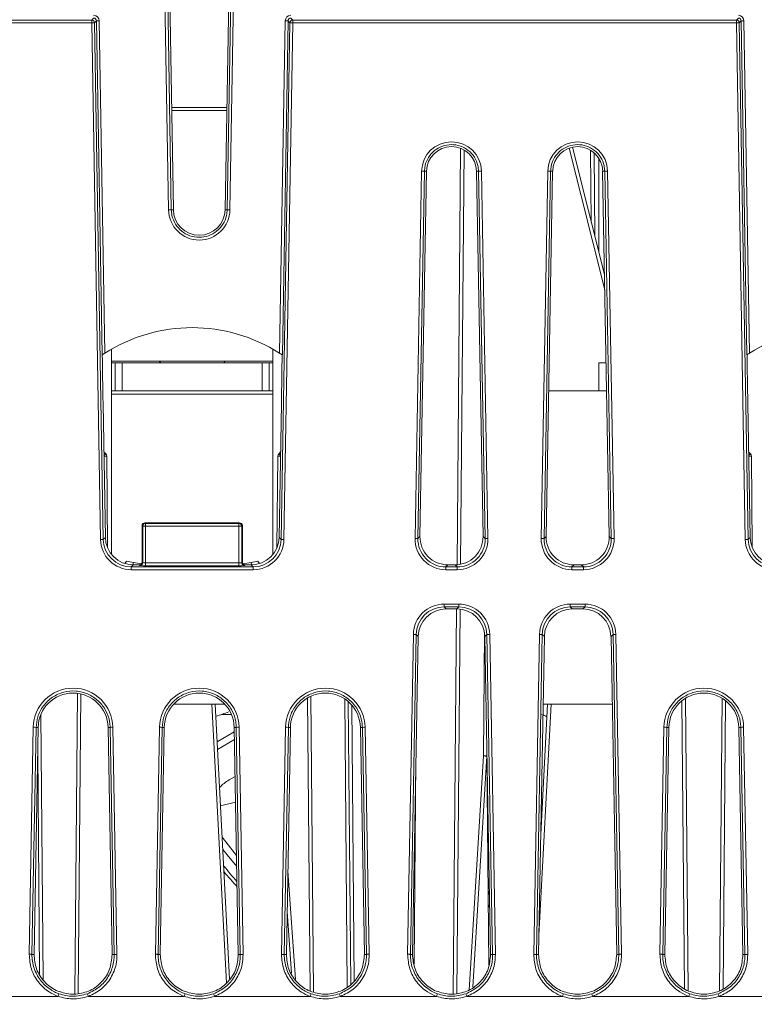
# Model space of a CAD drawing. Header units: millimetres. Extents: x 0 to 1260, y 0 to 891.
# Tile 3 of 89: x 187 to 240, y 139 to 209. Entities that reach past the tile are written whole.
import ezdxf

# ---------------------------------------------------------------- set-up
doc = ezdxf.new("R2010")
doc.units = ezdxf.units.MM
doc.header["$LTSCALE"] = 3
doc.styles.add('SLDTEXTSTYLE1', font='TXT', dxfattribs={"width": 0.75})
doc.dimstyles.new('SLDDIMSTYLE0', dxfattribs={"dimtxt": 7.5, "dimasz": 9, "dimexe": 0, "dimexo": 0.0625, "dimgap": 1.875, "dimtad": 1, "dimdec": 0, "dimrnd": 1e-09, "dimzin": 12, "dimdsep": 46, "dimtxsty": 'SLDTEXTSTYLE1', "dimblk1": 'CLOSED', "dimblk2": 'CLOSED', "dimsah": 1, "dimcen": 0.09, "dimadec": 0, "dimazin": 3, "dimtfac": 1, "dimtofl": 0, "dimtmove": 0, "dimatfit": 3, "dimldrblk": 'CLOSED', "dimfxl": 0, "dimfrac": 2, "dimtolj": 1, "dimtzin": 12, "dimarcsym": 0})

# ---------------------------------------------------------------- blocks, each defined once
blk = doc.blocks.new('_CLOSED')
at = {"color": 0, "linetype": 'ByBlock', "lineweight": -2}
for p, q in [((-1, 0.166667), (0, 0)), ((-1, 0.166667), (-1, -0.166667)), ((0, 0), (-1, -0.166667)), ((0, 0), (-1, 0))]:
    blk.add_line(p, q, dxfattribs=at)
blk = doc.blocks.new('_D_6')
at = {"color": 7, "linetype": 'Continuous', "lineweight": 0}
for p, q in [((222.87, 354.731), (345.456, 354.731)), ((342.456, 354.731), (342.456, 123.288)), ((310.372, 123.288), (345.456, 123.288))]:
    blk.add_line(p, q, dxfattribs=at)
at = {"color": 7, "linetype": 'Continuous', "lineweight": 0, "xscale": 9, "yscale": 9}
for p, rotation in [((342.456, 354.731, 116.272), 89.99999999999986), ((342.456, 123.288, 116.272), 269.9999999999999)]:
    blk.add_blockref('_CLOSED', p, dxfattribs=dict(at, rotation=rotation))
at = {"color": 7, "linetype": 'Continuous', "lineweight": 0, "insert": (332.788, 230.697), "char_height": 7.5, "attachment_point": 1, "rotation": 90, "style": 'SLDTEXTSTYLE1'}
blk.add_mtext('231', dxfattribs=at)

msp = doc.modelspace()

# ---------------------------------------------------------------- linework, layer by layer
at = {"color": 7, "linetype": 'Continuous', "lineweight": 15}
for p, q in [((198.107, 195.191), (197.074, 255.988)), ((197.274, 255.988), (198.307, 195.193)), ((202.292, 195.193), (203.326, 255.988)), ((203.526, 255.988), (202.492, 195.191)), ((198.454, 195.195), (197.472, 252.988)), ((202.145, 195.195), (203.127, 252.988)), ((161.083, 208.734), (192.631, 208.734)), ((192.631, 208.734), (192.766, 208.871)), ((192.631, 208.536), (192.631, 208.734)), ((192.966, 208.675), (192.831, 208.538)), ((193.371, 184.836), (192.966, 208.675)), ((193.165, 208.677), (193.568, 184.966)), ((206.031, 184.966), (206.434, 208.677)), ((206.634, 208.675), (206.229, 184.836)), ((206.769, 208.538), (206.634, 208.675)), ((206.833, 208.871), (206.968, 208.734)), ((206.968, 208.536), (206.968, 208.734)), ((206.968, 208.734), (238.631, 208.734)), ((238.631, 208.734), (238.766, 208.871)), ((238.631, 208.536), (238.631, 208.734)), ((238.966, 208.675), (238.831, 208.538)), ((239.371, 184.836), (238.966, 208.675)), ((239.165, 208.677), (239.568, 184.966)), ((192.631, 208.536), (161.083, 208.536)), ((193.257, 171.678), (192.631, 208.536)), ((192.831, 208.538), (193.457, 171.679)), ((206.142, 171.679), (206.769, 208.538)), ((206.968, 208.536), (206.342, 171.678)), ((238.631, 208.536), (206.968, 208.536)), ((239.257, 171.678), (238.631, 208.536)), ((238.831, 208.538), (239.457, 171.679)), ((202.266, 202.288), (198.334, 202.288)), ((218.691, 169.868), (218.951, 199.577)), ((226.921, 199.659), (229.215, 190.574)), ((228.479, 199.255), (228.531, 193.285)), ((228.8, 198.881), (228.8, 192.22)), ((215.7, 171.754), (216.169, 197.956)), ((216.369, 197.951), (215.9, 171.749)), ((216.516, 197.948), (216.05, 171.897)), ((216.516, 197.948), (216.369, 197.951)), ((220.23, 197.951), (220.083, 197.948)), ((220.083, 197.948), (220.55, 171.897)), ((220.7, 171.749), (220.23, 197.951)), ((220.43, 197.956), (220.899, 171.754)), ((224.7, 171.754), (225.169, 197.956)), ((225.369, 197.951), (224.9, 171.749)), ((225.516, 197.948), (225.05, 171.897)), ((225.516, 197.948), (225.369, 197.951)), ((229.23, 197.951), (229.083, 197.948)), ((229.083, 197.948), (229.55, 171.897)), ((229.7, 171.749), (229.23, 197.951)), ((229.43, 197.956), (229.899, 171.754)), ((198.307, 195.193), (198.454, 195.195)), ((202.145, 195.195), (202.292, 195.193)), ((194.05, 184.388), (194.05, 185.257)), ((194.05, 170.599), (194.05, 185.257)), ((205.55, 184.388), (205.55, 185.257)), ((205.55, 185.257), (205.55, 170.599)), ((205.55, 184.388), (194.05, 184.388)), ((194.05, 184.288), (194.3, 184.288)), ((194.3, 182.288), (194.3, 184.288)), ((194.3, 184.288), (194.8, 184.288)), ((194.8, 184.288), (194.8, 182.288)), ((204.8, 184.288), (194.8, 184.288)), ((197.45, 184.388), (197.55, 184.288)), ((202.05, 184.288), (202.15, 184.388)), ((204.8, 182.288), (204.8, 184.288)), ((204.8, 184.288), (205.3, 184.288)), ((205.3, 184.288), (205.3, 182.288)), ((205.3, 184.288), (205.55, 184.288)), ((228.8, 182.288), (228.8, 184.288)), ((228.8, 184.288), (229.328, 184.288)), ((194.05, 182.288), (194.3, 182.288)), ((194.8, 182.288), (194.3, 182.288)), ((204.8, 182.288), (194.8, 182.288)), ((205.3, 182.288), (204.8, 182.288)), ((205.3, 182.288), (205.55, 182.288)), ((228.8, 182.288), (229.364, 182.288)), ((193.602, 171.827), (193.44, 181.36)), ((206.159, 181.36), (205.997, 171.827)), ((239.602, 171.827), (239.44, 181.36)), ((193.498, 177.916), (193.625, 177.789)), ((205.974, 177.789), (206.101, 177.916)), ((239.498, 177.916), (239.625, 177.789)), ((193.698, 177.615), (193.755, 171.092)), ((205.844, 171.092), (205.901, 177.615)), ((239.698, 177.615), (239.755, 171.092)), ((196.423, 172.865), (196.465, 172.823)), ((203.176, 172.865), (196.423, 172.865)), ((196.465, 172.823), (203.134, 172.823)), ((196.465, 172.823), (196.465, 172.623)), ((203.134, 172.823), (203.176, 172.865)), ((203.134, 172.823), (203.134, 172.623)), ((196.266, 172.623), (196.223, 172.665)), ((196.223, 172.665), (196.225, 170.063)), ((196.266, 172.623), (196.465, 172.623)), ((196.266, 170.022), (196.266, 172.623)), ((203.134, 172.623), (196.465, 172.623)), ((196.465, 172.623), (196.465, 170.002)), ((203.134, 170.002), (203.134, 172.623)), ((203.334, 172.623), (203.134, 172.623)), ((203.376, 172.665), (203.334, 172.623)), ((203.334, 172.623), (203.334, 170.022)), ((203.376, 172.665), (203.375, 170.063)), ((193.457, 171.679), (193.602, 171.827)), ((205.997, 171.827), (206.142, 171.679)), ((215.9, 171.749), (216.05, 171.897)), ((220.55, 171.897), (220.7, 171.749)), ((224.9, 171.749), (225.05, 171.897)), ((229.55, 171.897), (229.7, 171.749)), ((239.457, 171.679), (239.602, 171.827)), ((195.107, 170.123), (194.991, 169.958)), ((195.107, 170.123), (195.6, 170.036)), ((195.6, 170.036), (196.178, 169.935)), ((196.225, 170.063), (196.266, 170.022)), ((196.465, 170.002), (196.465, 169.803)), ((196.465, 170.002), (203.134, 170.002)), ((203.134, 170.002), (203.134, 169.803)), ((203.334, 170.022), (203.375, 170.063)), ((203.422, 169.935), (204, 170.036)), ((204, 170.036), (204.492, 170.123)), ((204.608, 169.958), (204.492, 170.123)), ((195.598, 169.863), (195.453, 169.716)), ((195.453, 169.518), (195.453, 169.716)), ((195.453, 169.716), (204.146, 169.716)), ((204.146, 169.518), (195.453, 169.518)), ((195.598, 169.863), (196.025, 169.863)), ((196.066, 169.823), (196.025, 169.863)), ((203.134, 169.803), (196.465, 169.803)), ((203.574, 169.863), (203.534, 169.823)), ((203.574, 169.863), (204.001, 169.863)), ((204.146, 169.716), (204.001, 169.863)), ((204.146, 169.518), (204.146, 169.716)), ((218.046, 169.863), (217.895, 169.716)), ((217.895, 169.716), (218.704, 169.716)), ((217.895, 169.716), (217.895, 169.518)), ((218.704, 169.518), (217.895, 169.518)), ((218.046, 169.863), (218.554, 169.863)), ((218.704, 169.716), (218.554, 169.863)), ((218.704, 169.716), (218.704, 169.518)), ((227.046, 169.863), (226.895, 169.716)), ((226.895, 169.716), (226.895, 169.518)), ((226.895, 169.716), (227.704, 169.716)), ((227.704, 169.518), (226.895, 169.518)), ((227.046, 169.863), (227.554, 169.863)), ((227.704, 169.716), (227.554, 169.863)), ((227.704, 169.716), (227.704, 169.518)), ((217.775, 167.063), (218.824, 167.063)), ((217.775, 166.862), (217.775, 167.063)), ((218.824, 166.862), (217.775, 166.862)), ((217.775, 166.862), (217.919, 166.715)), ((218.68, 166.715), (217.919, 166.715)), ((218.424, 139.236), (218.664, 166.715)), ((218.68, 166.715), (218.824, 166.862)), ((218.824, 166.862), (218.824, 167.063)), ((226.775, 167.063), (227.824, 167.063)), ((226.775, 166.862), (226.775, 167.063)), ((227.824, 166.862), (226.775, 166.862)), ((226.775, 166.862), (226.919, 166.715)), ((227.68, 166.715), (226.919, 166.715)), ((227.68, 166.715), (227.824, 166.862)), ((227.824, 166.862), (227.824, 167.063)), ((215.168, 142.08), (215.577, 164.906)), ((215.777, 164.901), (215.368, 142.075)), ((215.922, 164.753), (215.515, 142.072)), ((215.922, 164.753), (215.777, 164.901)), ((220.822, 164.901), (220.678, 164.753)), ((220.678, 164.753), (221.084, 142.056)), ((221.232, 142.058), (220.822, 164.901)), ((221.022, 164.906), (221.431, 142.064)), ((224.168, 142.064), (224.577, 164.906)), ((224.777, 164.901), (224.368, 142.058)), ((224.922, 164.753), (224.515, 142.056)), ((224.922, 164.753), (224.777, 164.901)), ((229.822, 164.901), (229.678, 164.753)), ((229.678, 164.753), (230.084, 142.072)), ((230.231, 142.075), (229.822, 164.901)), ((230.022, 164.906), (230.431, 142.08)), ((191.424, 139.236), (191.611, 160.698)), ((208.269, 160.495), (208.453, 139.407)), ((234.991, 160.347), (235.173, 139.486)), ((237.426, 139.481), (237.608, 160.347)), ((202.121, 159.928), (198.478, 159.928)), ((201.444, 159.928), (202.471, 140.317)), ((210.936, 160.106), (211.112, 139.958)), ((224.669, 150.634), (225.156, 159.928)), ((229.764, 159.928), (224.835, 159.928)), ((189.001, 159.193), (189.166, 140.27)), ((202.6, 159.188), (201.895, 159.188)), ((188.168, 142.08), (188.458, 158.275)), ((188.658, 158.27), (188.368, 142.075)), ((188.805, 158.268), (188.515, 142.072)), ((188.805, 158.268), (188.658, 158.27)), ((193.941, 158.27), (193.794, 158.268)), ((193.794, 158.268), (194.084, 142.056)), ((194.232, 142.058), (193.941, 158.27)), ((194.141, 158.275), (194.431, 142.064)), ((197.168, 142.08), (197.458, 158.275)), ((197.658, 158.27), (197.368, 142.075)), ((197.805, 158.268), (197.515, 142.072)), ((197.805, 158.268), (197.658, 158.27)), ((202.941, 158.27), (202.794, 158.268)), ((202.794, 158.268), (203.084, 142.056)), ((203.232, 142.058), (202.941, 158.27)), ((203.141, 158.275), (203.431, 142.064)), ((206.168, 142.064), (206.458, 158.275)), ((206.658, 158.27), (206.368, 142.058)), ((206.805, 158.268), (206.515, 142.056)), ((206.805, 158.268), (206.658, 158.27)), ((211.941, 158.27), (211.794, 158.268)), ((211.794, 158.268), (212.084, 142.072)), ((212.231, 142.075), (211.941, 158.27)), ((212.141, 158.275), (212.431, 142.08)), ((233.168, 142.08), (233.458, 158.275)), ((233.658, 158.27), (233.368, 142.075)), ((233.805, 158.268), (233.515, 142.072)), ((233.805, 158.268), (233.658, 158.27)), ((238.941, 158.27), (238.794, 158.268)), ((238.794, 158.268), (239.084, 142.056)), ((239.232, 142.058), (238.941, 158.27)), ((239.141, 158.275), (239.431, 142.064)), ((202.8, 157.944), (201.585, 157.233)), ((202.809, 157.397), (201.613, 156.697)), ((220.822, 156.217), (219.809, 139.723)), ((220.825, 156.536), (220.822, 156.23)), ((220.954, 141.302), (220.823, 156.288)), ((202.857, 154.768), (202.425, 154.519)), ((201.823, 152.682), (202.889, 152.935)), ((201.941, 150.433), (202.957, 149.135)), ((206.875, 140.729), (206.57, 145.143)), ((188.368, 142.075), (188.515, 142.072)), ((194.084, 142.056), (194.232, 142.058)), ((197.368, 142.075), (197.515, 142.072)), ((203.084, 142.056), (203.232, 142.058)), ((206.368, 142.058), (206.515, 142.056)), ((212.084, 142.072), (212.231, 142.075)), ((215.368, 142.075), (215.515, 142.072)), ((221.084, 142.056), (221.232, 142.058)), ((224.368, 142.058), (224.515, 142.056)), ((230.084, 142.072), (230.231, 142.075)), ((233.368, 142.075), (233.515, 142.072)), ((239.084, 142.056), (239.232, 142.058)), ((191.504, 139.236), (191.111, 139.236)), ((200.504, 139.236), (200.111, 139.236)), ((209.488, 139.236), (209.095, 139.236)), ((218.504, 139.236), (218.111, 139.236)), ((227.488, 139.236), (227.095, 139.236)), ((236.504, 139.236), (236.111, 139.236)), ((183.392, 139.077), (190.223, 139.077)), ((192.392, 139.077), (199.223, 139.077)), ((201.392, 139.077), (208.207, 139.077)), ((210.376, 139.077), (217.223, 139.077)), ((219.392, 139.077), (226.207, 139.077)), ((228.376, 139.077), (235.223, 139.077)), ((237.392, 139.077), (244.207, 139.077))]:
    msp.add_line(p, q, dxfattribs=at)
at = {"color": 8, "linetype": 'Continuous', "lineweight": 15}
for p, q in [((198.33, 202.487), (202.269, 202.487)), ((229.235, 189.477), (226.682, 199.589)), ((219.199, 199.456), (218.942, 169.901)), ((228.272, 194.31), (228.227, 199.44)), ((205.55, 182.041), (194.05, 182.041)), ((228.8, 182.288), (225.236, 182.288)), ((195.6, 170.036), (195.569, 169.864)), ((204, 170.036), (204.03, 169.864)), ((218.914, 166.701), (218.674, 139.281)), ((220.572, 156.23), (220.649, 165.056)), ((191.861, 160.654), (191.674, 139.281)), ((208.203, 139.474), (208.02, 160.365)), ((210.863, 139.773), (210.684, 160.298)), ((234.922, 139.635), (234.743, 160.172)), ((237.857, 160.172), (237.677, 139.625)), ((202.237, 140.041), (201.194, 159.928)), ((211.188, 159.853), (211.36, 140.151)), ((225.405, 159.928), (224.539, 143.411)), ((188.913, 140.681), (188.774, 156.536)), ((219.547, 139.528), (220.572, 156.23)), ((215.764, 155.945), (215.637, 141.375)), ((206.622, 148.023), (207.157, 140.27))]:
    msp.add_line(p, q, dxfattribs=at)
at = {"color": 8, "linetype": 'Continuous', "lineweight": 15, "flags": 128}
msp.add_lwpolyline([(202.972, 148.333), (202.29, 149.167), (201.987, 149.55)], dxfattribs=at)
at = {"color": 7, "linetype": 'Continuous', "lineweight": 15}
for centre, radius, start, end in [((192.63, 208.533), 0.2, 1.17966, 89.82034), ((193.009, 215.12), 6.445, 269.61163, 271.38703), ((206.59, 215.12), 6.445, 268.61297, 270.38837), ((206.969, 208.533), 0.2, 90.17966, 178.82034), ((238.63, 208.533), 0.2, 1.17966, 89.82034), ((239.009, 215.12), 6.445, 269.61163, 271.38703), ((192.787, 202.093), 6.445, 89.61163, 91.38703), ((206.812, 202.093), 6.445, 88.61297, 90.38837), ((238.787, 202.093), 6.445, 89.61163, 91.38703), ((218.3, 197.918), 2.131, 1.0262, 178.9738), ((218.3, 197.916), 1.784, 1.0262, 178.9738), ((227.3, 197.918), 2.131, 1.0262, 178.9738), ((227.3, 197.916), 1.784, 1.0262, 178.9738), ((216.1, 191.508), 6.448, 87.61187, 89.3871), ((220.499, 191.508), 6.448, 90.6129, 92.38813), ((225.1, 191.508), 6.448, 87.61187, 89.3871), ((229.499, 191.508), 6.448, 90.6129, 92.38813), ((198.263, 188.748), 6.445, 89.61163, 91.38703), ((200.3, 195.228), 2.193, 180.9738, 359.0262), ((200.3, 195.227), 1.846, 180.9738, 359.0262), ((202.336, 188.748), 6.445, 88.61297, 90.38837), ((199.8, 175.226), 11.562, 57.38935, 122.61065), ((245.8, 175.226), 11.563, 57.38935, 122.61065), ((193.448, 177.613), 0.25, 0.5, 45), ((206.151, 177.613), 0.25, 135, 179.5), ((239.448, 177.613), 0.25, 0.5, 45), ((196.466, 172.622), 0.2, 90.1836, 179.8164), ((203.133, 172.622), 0.2, 0.1836, 89.8164), ((193.413, 165.234), 6.445, 89.61163, 91.38703), ((206.186, 165.234), 6.445, 88.61297, 90.38837), ((215.631, 165.307), 6.448, 87.61187, 89.3871), ((220.968, 165.307), 6.448, 90.6129, 92.38813), ((224.631, 165.307), 6.448, 87.61187, 89.3871), ((229.968, 165.307), 6.448, 90.6129, 92.38813), ((239.413, 165.234), 6.445, 89.61163, 91.38703), ((196.065, 170.023), 0.2, 270.1836, 359.8164), ((203.534, 170.023), 0.2, 180.1836, 269.8164), ((215.508, 158.459), 6.448, 87.61187, 89.3871), ((221.091, 158.459), 6.448, 90.6129, 92.38813), ((224.508, 158.459), 6.448, 87.61187, 89.3871), ((230.091, 158.459), 6.448, 90.6129, 92.38813), ((191.3, 158.225), 2.842, 1.0262, 178.9738), ((200.3, 158.225), 2.842, 1.0262, 178.9738), ((209.3, 158.225), 2.842, 1.0262, 178.9738), ((236.3, 158.225), 2.842, 1.0262, 178.9738), ((191.3, 158.223), 2.495, 1.0262, 178.9738), ((200.3, 158.223), 2.495, 1.0262, 178.9738), ((209.3, 158.223), 2.495, 1.0262, 178.9738), ((236.3, 158.223), 2.495, 1.0262, 178.9738), ((190.3, 193.622), 36.333, 287.93709, 289.46998), ((236.3, 193.622), 36.333, 251.38887, 251.79015), ((224.789, 158.633), 0.5, 50.38862, 71.79015), ((188.389, 151.828), 6.448, 87.61187, 89.3871), ((194.21, 151.828), 6.448, 90.6129, 92.38813), ((197.389, 151.828), 6.448, 87.61187, 89.3871), ((203.21, 151.828), 6.448, 90.6129, 92.38813), ((206.389, 151.828), 6.448, 87.61187, 89.3871), ((212.21, 151.828), 6.448, 90.6129, 92.38813), ((233.389, 151.828), 6.448, 87.61187, 89.3871), ((239.21, 151.828), 6.448, 90.6129, 92.38813), ((220.697, 163.392), 7.164, 269.0002, 270.9998), ((221.074, 163.385), 7.172, 265.98709, 267.98331), ((220.572, 156.232), 0.25, 356.48589, 359.5), ((203.843, 152.063), 2.836, 119.9869, 137.40886), ((236.3, 176.788), 44.5, 219.67472, 221.53806), ((236.3, 176.791), 44.75, 220.10216, 221.91118), ((222.379, 145.999), 1.5, 156.58364, 168.42938), ((222.379, 145.999), 1.5, 192.57062, 207.61406), ((207.53, 132.743), 18.43, 159.28252, 159.89836), ((175.115, 132.742), 18.402, 20.13742, 20.75417), ((216.53, 132.743), 18.43, 159.28252, 159.89836), ((184.115, 132.742), 18.402, 20.13742, 20.75417), ((225.485, 132.742), 18.402, 159.24583, 159.86258), ((193.069, 132.743), 18.43, 20.10164, 20.71748), ((234.53, 132.743), 18.43, 159.28252, 159.89836), ((202.115, 132.742), 18.402, 20.13742, 20.75417), ((243.485, 132.742), 18.402, 159.24583, 159.86258), ((211.069, 132.743), 18.43, 20.10164, 20.71748), ((252.53, 132.743), 18.43, 159.28252, 159.89836), ((220.115, 132.742), 18.402, 20.13742, 20.75417)]:
    msp.add_arc(centre, radius, start, end, dxfattribs=at)
at = {"color": 8, "linetype": 'Continuous', "lineweight": 15}
for centre, radius, start, end in [((199.03, 172.169), 7.797, 133.88028, 135.14193), ((200.569, 172.169), 7.797, 44.85807, 46.11972), ((245.03, 172.169), 7.797, 133.88028, 135.14193), ((193.588, 171.573), 6.043, 88.95072, 90.79732), ((206.012, 171.573), 6.043, 89.20268, 91.04928), ((239.588, 171.573), 6.043, 88.95072, 90.79732)]:
    msp.add_arc(centre, radius, start, end, dxfattribs=at)
at = {"color": 7, "linetype": 'Continuous', "lineweight": 15}
for centre, major_axis, ratio, start_param, end_param in [((192.765, 208.669), (0.26, 0.305), 0.996824, 5.436956, 6.987608), ((192.765, 208.67), (0.134, 0.151), 0.991038, 5.457828, 7.00848), ((206.835, 208.669), (-0.26, 0.305), 0.996824, 5.578763, 7.129414), ((206.835, 208.67), (-0.134, 0.151), 0.991038, 5.557891, 7.108542), ((238.765, 208.669), (0.26, 0.305), 0.996824, 5.436956, 6.987608), ((238.765, 208.67), (0.134, 0.151), 0.991038, 5.457828, 7.00848), ((193.445, 181.663), (-0.098, 5.814), 0.0018, 0.991796, 1.622976), ((206.154, 181.663), (0.098, 5.814), 0.0018, 4.660209, 5.29139), ((239.445, 181.663), (-0.098, 5.814), 0.0018, 0.991796, 1.622976), ((196.424, 172.664), (-0.131, 0.152), 0.996776, 5.570248, 7.138306), ((203.176, 172.664), (0.131, 0.152), 0.996776, 5.428065, 6.996122), ((195.46, 171.722), (1.432, 1.679), 0.996824, 2.295364, 3.846015), ((195.46, 171.72), (1.31, 1.521), 0.996243, 2.300382, 3.851033), ((195.604, 171.867), (1.302, 1.527), 0.996824, 2.295364, 3.846015), ((203.995, 171.867), (-1.302, 1.527), 0.996824, 2.43717, 3.987822), ((204.139, 171.72), (-1.31, 1.521), 0.996243, 2.432152, 3.982803), ((204.139, 171.722), (-1.432, 1.679), 0.996824, 2.43717, 3.987822), ((217.903, 171.722), (1.461, 1.655), 0.996727, 2.277602, 3.863064), ((217.903, 171.72), (1.336, 1.499), 0.996127, 2.282667, 3.86813), ((218.052, 171.867), (1.328, 1.504), 0.996727, 2.277602, 3.863064), ((218.547, 171.867), (-1.328, 1.504), 0.996727, 2.420121, 4.005583), ((218.697, 171.722), (-1.461, 1.655), 0.996727, 2.420121, 4.005583), ((218.697, 171.72), (-1.336, 1.499), 0.996127, 2.415055, 4.000518), ((226.903, 171.722), (1.461, 1.655), 0.996727, 2.277602, 3.863064), ((226.903, 171.72), (1.336, 1.499), 0.996127, 2.282667, 3.86813), ((227.052, 171.867), (1.328, 1.504), 0.996727, 2.277602, 3.863064), ((227.547, 171.867), (-1.328, 1.504), 0.996727, 2.420121, 4.005583), ((227.697, 171.722), (-1.461, 1.655), 0.996727, 2.420121, 4.005583), ((227.697, 171.72), (-1.336, 1.499), 0.996127, 2.415055, 4.000518), ((241.46, 171.722), (1.432, 1.679), 0.996824, 2.295364, 3.846015), ((241.46, 171.72), (1.31, 1.521), 0.996243, 2.300382, 3.851033), ((241.604, 171.867), (1.302, 1.527), 0.996824, 2.295364, 3.846015), ((196.024, 170.064), (-0.131, 0.152), 0.996776, 2.428656, 3.996713), ((196.465, 170.023), (0.2, 0), 0.104816, 3.193953, 4.712389), ((203.134, 170.023), (0.2, 0), 0.104816, 4.712389, 6.230825), ((203.575, 170.064), (0.131, 0.152), 0.996776, 2.286472, 3.85453), ((196.465, 169.824), (0.4, 0), 0.052408, 3.193953, 4.712389), ((203.134, 169.824), (0.4, 0), 0.052408, 4.712389, 6.230825), ((217.78, 164.861), (1.693, -1.412), 0.997723, 2.267082, 3.817733), ((217.78, 164.86), (1.528, -1.299), 0.997233, 2.276609, 3.827261), ((217.924, 164.713), (1.539, -1.284), 0.997723, 2.267082, 3.817733), ((218.675, 164.713), (1.539, 1.284), 0.997723, 5.607045, 7.157696), ((218.82, 164.861), (1.693, 1.412), 0.997723, 5.607045, 7.157696), ((218.82, 164.86), (1.528, 1.299), 0.997233, 5.597517, 7.148169), ((226.78, 164.861), (1.693, -1.412), 0.997723, 2.267082, 3.817733), ((226.78, 164.86), (1.528, -1.299), 0.997233, 2.276609, 3.827261), ((226.924, 164.713), (1.539, -1.284), 0.997723, 2.267082, 3.817733), ((227.675, 164.713), (1.539, 1.284), 0.997723, 5.607045, 7.157696), ((227.82, 164.861), (1.693, 1.412), 0.997723, 5.607045, 7.157696), ((227.82, 164.86), (1.528, 1.299), 0.997233, 5.597517, 7.148169)]:
    msp.add_ellipse(centre, major_axis=major_axis, ratio=ratio, start_param=start_param, end_param=end_param, dxfattribs=at)
for points, knots in [([(220.23, 197.951), (220.22, 198.085), (220.192, 198.435), (219.961, 198.968), (219.521, 199.459), (218.941, 199.776), (218.289, 199.884), (217.639, 199.769), (217.062, 199.446), (216.627, 198.95), (216.405, 198.421), (216.379, 198.078), (216.369, 197.951)], [0, 0, 0, 0, 0.067353, 0.175946, 0.284538, 0.393126, 0.501709, 0.610288, 0.718868, 0.827451, 0.936039, 1, 1, 1, 1]), ([(229.23, 197.951), (229.22, 198.085), (229.192, 198.435), (228.961, 198.968), (228.521, 199.459), (227.941, 199.776), (227.289, 199.884), (226.639, 199.769), (226.062, 199.446), (225.627, 198.95), (225.405, 198.421), (225.379, 198.078), (225.369, 197.951)], [0, 0, 0, 0, 0.067353, 0.175946, 0.284538, 0.393126, 0.501709, 0.610288, 0.718868, 0.827451, 0.936039, 1, 1, 1, 1]), ([(198.307, 195.193), (198.317, 195.059), (198.345, 194.702), (198.577, 194.154), (199.027, 193.643), (199.623, 193.311), (200.295, 193.195), (200.967, 193.308), (201.565, 193.638), (202.017, 194.146), (202.253, 194.696), (202.282, 195.056), (202.292, 195.193)], [0, 0, 0, 0, 0.065194, 0.173716, 0.282238, 0.390755, 0.499268, 0.607778, 0.716287, 0.824799, 0.933316, 1, 1, 1, 1]), ([(193.568, 184.966), (193.54, 184.947), (193.485, 184.912), (193.422, 184.871), (193.385, 184.846), (193.373, 184.838), (193.371, 184.837), (193.371, 184.836)], [0, 0, 0, 0, 0.307044, 0.582969, 0.783214, 0.960824, 1, 1, 1, 1]), ([(206.229, 184.836), (206.226, 184.838), (206.22, 184.842), (206.19, 184.862), (206.147, 184.891), (206.092, 184.927), (206.051, 184.953), (206.031, 184.966)], [0, 0, 0, 0, 0.182666, 0.36477, 0.560881, 0.788105, 1, 1, 1, 1]), ([(239.568, 184.966), (239.54, 184.947), (239.485, 184.912), (239.422, 184.871), (239.385, 184.846), (239.373, 184.838), (239.371, 184.837), (239.371, 184.836)], [0, 0, 0, 0, 0.307044, 0.582969, 0.783214, 0.960824, 1, 1, 1, 1]), ([(193.941, 158.27), (193.933, 158.404), (193.907, 158.807), (193.673, 159.481), (193.147, 160.182), (192.394, 160.683), (191.518, 160.906), (190.617, 160.827), (189.793, 160.455), (189.143, 159.83), (188.739, 159.066), (188.684, 158.52), (188.658, 158.27)], [0, 0, 0, 0, 0.049104, 0.148198, 0.25679, 0.365379, 0.473963, 0.582543, 0.691123, 0.799704, 0.90829, 1, 1, 1, 1]), ([(202.941, 158.27), (202.933, 158.404), (202.907, 158.807), (202.673, 159.481), (202.147, 160.182), (201.394, 160.683), (200.518, 160.906), (199.617, 160.827), (198.793, 160.455), (198.143, 159.83), (197.739, 159.066), (197.684, 158.52), (197.658, 158.27)], [0, 0, 0, 0, 0.049104, 0.148198, 0.25679, 0.365379, 0.473963, 0.582543, 0.691123, 0.799704, 0.90829, 1, 1, 1, 1]), ([(211.941, 158.27), (211.933, 158.404), (211.907, 158.807), (211.673, 159.481), (211.147, 160.182), (210.394, 160.683), (209.518, 160.906), (208.617, 160.827), (207.793, 160.455), (207.143, 159.83), (206.739, 159.066), (206.684, 158.52), (206.658, 158.27)], [0, 0, 0, 0, 0.049104, 0.148198, 0.25679, 0.365379, 0.473963, 0.582543, 0.691123, 0.799704, 0.90829, 1, 1, 1, 1]), ([(238.941, 158.27), (238.933, 158.404), (238.907, 158.807), (238.673, 159.481), (238.147, 160.182), (237.394, 160.683), (236.518, 160.906), (235.617, 160.827), (234.793, 160.455), (234.143, 159.83), (233.739, 159.066), (233.684, 158.52), (233.658, 158.27)], [0, 0, 0, 0, 0.049104, 0.148198, 0.25679, 0.365379, 0.473963, 0.582543, 0.691123, 0.799704, 0.90829, 1, 1, 1, 1]), ([(190.223, 139.077), (190.008, 139.173), (189.471, 139.413), (188.779, 140.075), (188.253, 141.019), (188.197, 141.727), (188.168, 142.08)], [0, 0, 0, 0, 0.1817387, 0.4548073, 0.7273948, 1, 1, 1, 1]), ([(188.368, 142.075), (188.368, 142.075), (188.362, 141.746), (188.463, 141.082), (188.934, 140.194), (189.529, 139.647), (190.008, 139.376), (190.212, 139.295), (190.292, 139.263)], [0, 0, 0, 0, 0.000017, 0.272499, 0.54502, 0.818034, 0.929047, 1, 1, 1, 1]), ([(188.515, 142.072), (188.548, 141.717), (188.614, 141.008), (189.204, 140.095), (190.061, 139.428), (190.761, 139.3), (191.111, 139.236)], [0, 0, 0, 0, 0.25017, 0.500201, 0.75013, 1, 1, 1, 1]), ([(191.504, 139.236), (191.852, 139.3), (192.548, 139.427), (193.401, 140.09), (193.987, 140.999), (194.052, 141.704), (194.084, 142.056)], [0, 0, 0, 0, 0.249885, 0.499809, 0.749826, 1, 1, 1, 1]), ([(192.323, 139.263), (192.62, 139.407), (193.214, 139.696), (193.859, 140.471), (194.154, 141.215), (194.228, 141.757), (194.233, 141.975), (194.232, 142.058), (194.232, 142.058)], [0, 0, 0, 0, 0.272815, 0.545626, 0.818365, 0.929981, 0.999983, 1, 1, 1, 1]), ([(194.431, 142.064), (194.42, 141.831), (194.392, 141.247), (194.03, 140.368), (193.345, 139.54), (192.71, 139.232), (192.392, 139.077)], [0, 0, 0, 0, 0.1813926, 0.4542012, 0.7271034, 1, 1, 1, 1]), ([(199.223, 139.077), (199.008, 139.173), (198.471, 139.413), (197.779, 140.075), (197.253, 141.019), (197.197, 141.727), (197.168, 142.08)], [0, 0, 0, 0, 0.181739, 0.454807, 0.727395, 1, 1, 1, 1]), ([(197.368, 142.075), (197.368, 142.075), (197.362, 141.746), (197.463, 141.082), (197.934, 140.194), (198.529, 139.647), (199.008, 139.376), (199.212, 139.295), (199.292, 139.263)], [0, 0, 0, 0, 0.000017, 0.272499, 0.54502, 0.818034, 0.929047, 1, 1, 1, 1]), ([(197.515, 142.072), (197.548, 141.717), (197.614, 141.008), (198.204, 140.095), (199.061, 139.428), (199.761, 139.3), (200.111, 139.236)], [0, 0, 0, 0, 0.25017, 0.500201, 0.75013, 1, 1, 1, 1]), ([(200.504, 139.236), (200.852, 139.3), (201.548, 139.427), (202.401, 140.09), (202.987, 140.999), (203.052, 141.704), (203.084, 142.056)], [0, 0, 0, 0, 0.249885, 0.499809, 0.749826, 1, 1, 1, 1]), ([(201.323, 139.263), (201.62, 139.407), (202.214, 139.696), (202.859, 140.471), (203.154, 141.215), (203.228, 141.757), (203.233, 141.975), (203.232, 142.058), (203.232, 142.058)], [0, 0, 0, 0, 0.2728149, 0.545626, 0.8183645, 0.9299811, 0.9999833, 1, 1, 1, 1]), ([(203.431, 142.064), (203.42, 141.831), (203.392, 141.247), (203.03, 140.368), (202.345, 139.54), (201.71, 139.232), (201.392, 139.077)], [0, 0, 0, 0, 0.181393, 0.454201, 0.727103, 1, 1, 1, 1]), ([(208.207, 139.077), (207.996, 139.172), (207.464, 139.409), (206.776, 140.065), (206.252, 141.006), (206.196, 141.711), (206.168, 142.064)], [0, 0, 0, 0, 0.1799827, 0.452992, 0.7265053, 1, 1, 1, 1]), ([(206.368, 142.058), (206.368, 142.058), (206.362, 141.731), (206.462, 141.068), (206.931, 140.184), (207.524, 139.641), (207.999, 139.374), (208.2, 139.294), (208.276, 139.263)], [0, 0, 0, 0, 0.000017, 0.273452, 0.546886, 0.819806, 0.931062, 1, 1, 1, 1]), ([(206.515, 142.056), (206.548, 141.704), (206.613, 140.999), (207.198, 140.09), (208.051, 139.427), (208.747, 139.3), (209.095, 139.236)], [0, 0, 0, 0, 0.2501743, 0.5001908, 0.7501145, 1, 1, 1, 1]), ([(209.488, 139.236), (209.838, 139.3), (210.538, 139.428), (211.396, 140.095), (211.985, 141.008), (212.051, 141.717), (212.084, 142.072)], [0, 0, 0, 0, 0.24987, 0.499799, 0.74983, 1, 1, 1, 1]), ([(210.307, 139.263), (210.607, 139.408), (211.205, 139.698), (211.856, 140.479), (212.153, 141.228), (212.227, 141.772), (212.233, 141.99), (212.231, 142.075), (212.231, 142.075)], [0, 0, 0, 0, 0.2730506, 0.5461028, 0.8192664, 0.929959, 0.9999834, 1, 1, 1, 1]), ([(212.431, 142.08), (212.42, 141.847), (212.392, 141.26), (212.027, 140.376), (211.336, 139.542), (210.696, 139.232), (210.376, 139.077)], [0, 0, 0, 0, 0.180542, 0.453782, 0.726888, 1, 1, 1, 1]), ([(217.223, 139.077), (217.008, 139.173), (216.471, 139.413), (215.779, 140.075), (215.253, 141.019), (215.197, 141.727), (215.168, 142.08)], [0, 0, 0, 0, 0.181739, 0.454807, 0.727395, 1, 1, 1, 1]), ([(215.368, 142.075), (215.368, 142.075), (215.362, 141.746), (215.463, 141.082), (215.934, 140.194), (216.529, 139.647), (217.008, 139.376), (217.212, 139.295), (217.292, 139.263)], [0, 0, 0, 0, 0.000017, 0.272499, 0.54502, 0.818034, 0.929047, 1, 1, 1, 1]), ([(215.515, 142.072), (215.548, 141.717), (215.614, 141.008), (216.204, 140.095), (217.061, 139.428), (217.761, 139.3), (218.111, 139.236)], [0, 0, 0, 0, 0.25017, 0.500201, 0.75013, 1, 1, 1, 1]), ([(218.504, 139.236), (218.852, 139.3), (219.548, 139.427), (220.401, 140.09), (220.987, 140.999), (221.052, 141.704), (221.084, 142.056)], [0, 0, 0, 0, 0.249885, 0.499809, 0.749826, 1, 1, 1, 1]), ([(219.323, 139.263), (219.62, 139.407), (220.214, 139.696), (220.859, 140.471), (221.154, 141.215), (221.228, 141.757), (221.233, 141.975), (221.232, 142.058), (221.232, 142.058)], [0, 0, 0, 0, 0.2728149, 0.545626, 0.8183645, 0.9299811, 0.9999833, 1, 1, 1, 1]), ([(221.431, 142.064), (221.42, 141.831), (221.392, 141.247), (221.03, 140.368), (220.345, 139.54), (219.71, 139.232), (219.392, 139.077)], [0, 0, 0, 0, 0.1813926, 0.4542012, 0.7271034, 1, 1, 1, 1]), ([(226.207, 139.077), (225.996, 139.172), (225.464, 139.409), (224.776, 140.065), (224.252, 141.006), (224.196, 141.711), (224.168, 142.064)], [0, 0, 0, 0, 0.179983, 0.452992, 0.726505, 1, 1, 1, 1]), ([(224.368, 142.058), (224.368, 142.058), (224.362, 141.731), (224.462, 141.068), (224.931, 140.184), (225.524, 139.641), (225.999, 139.374), (226.2, 139.294), (226.276, 139.263)], [0, 0, 0, 0, 0.0000167, 0.2734522, 0.5468864, 0.8198058, 0.9310622, 1, 1, 1, 1]), ([(224.515, 142.056), (224.548, 141.704), (224.613, 140.999), (225.198, 140.09), (226.051, 139.427), (226.747, 139.3), (227.095, 139.236)], [0, 0, 0, 0, 0.250174, 0.500191, 0.750115, 1, 1, 1, 1]), ([(227.488, 139.236), (227.838, 139.3), (228.538, 139.428), (229.396, 140.095), (229.985, 141.008), (230.051, 141.717), (230.084, 142.072)], [0, 0, 0, 0, 0.24987, 0.499799, 0.74983, 1, 1, 1, 1]), ([(228.307, 139.263), (228.607, 139.408), (229.205, 139.698), (229.856, 140.479), (230.153, 141.228), (230.227, 141.772), (230.233, 141.99), (230.231, 142.075), (230.231, 142.075)], [0, 0, 0, 0, 0.273051, 0.546103, 0.819266, 0.929959, 0.999983, 1, 1, 1, 1]), ([(230.431, 142.08), (230.42, 141.847), (230.392, 141.26), (230.027, 140.376), (229.336, 139.542), (228.696, 139.232), (228.376, 139.077)], [0, 0, 0, 0, 0.180542, 0.453782, 0.726888, 1, 1, 1, 1]), ([(235.223, 139.077), (235.008, 139.173), (234.471, 139.413), (233.779, 140.075), (233.253, 141.019), (233.197, 141.727), (233.168, 142.08)], [0, 0, 0, 0, 0.181739, 0.454807, 0.727395, 1, 1, 1, 1]), ([(233.368, 142.075), (233.368, 142.075), (233.362, 141.746), (233.463, 141.082), (233.934, 140.194), (234.529, 139.647), (235.008, 139.376), (235.212, 139.295), (235.292, 139.263)], [0, 0, 0, 0, 0.000017, 0.272499, 0.54502, 0.818034, 0.929047, 1, 1, 1, 1]), ([(233.515, 142.072), (233.548, 141.717), (233.614, 141.008), (234.204, 140.095), (235.061, 139.428), (235.761, 139.3), (236.111, 139.236)], [0, 0, 0, 0, 0.25017, 0.500201, 0.75013, 1, 1, 1, 1]), ([(236.504, 139.236), (236.852, 139.3), (237.548, 139.427), (238.401, 140.09), (238.987, 140.999), (239.052, 141.704), (239.084, 142.056)], [0, 0, 0, 0, 0.249885, 0.499809, 0.749826, 1, 1, 1, 1]), ([(237.323, 139.263), (237.62, 139.407), (238.214, 139.696), (238.859, 140.471), (239.154, 141.215), (239.228, 141.757), (239.233, 141.975), (239.232, 142.058), (239.232, 142.058)], [0, 0, 0, 0, 0.2728149, 0.545626, 0.8183645, 0.9299811, 0.9999833, 1, 1, 1, 1]), ([(239.431, 142.064), (239.42, 141.831), (239.392, 141.247), (239.03, 140.368), (238.345, 139.54), (237.71, 139.232), (237.392, 139.077)], [0, 0, 0, 0, 0.181393, 0.454201, 0.727103, 1, 1, 1, 1]), ([(190.292, 139.263), (190.614, 139.175), (191.29, 138.991), (191.968, 139.17), (192.323, 139.263)], [0, 0, 0, 0, 0.477248, 1, 1, 1, 1]), ([(199.292, 139.263), (199.614, 139.175), (200.29, 138.991), (200.968, 139.17), (201.323, 139.263)], [0, 0, 0, 0, 0.477248, 1, 1, 1, 1]), ([(208.276, 139.263), (208.598, 139.175), (209.273, 138.991), (209.952, 139.169), (210.307, 139.263)], [0, 0, 0, 0, 0.476127, 1, 1, 1, 1]), ([(217.292, 139.263), (217.614, 139.175), (218.29, 138.991), (218.968, 139.17), (219.323, 139.263)], [0, 0, 0, 0, 0.477248, 1, 1, 1, 1]), ([(226.276, 139.263), (226.598, 139.175), (227.273, 138.991), (227.952, 139.169), (228.307, 139.263)], [0, 0, 0, 0, 0.476127, 1, 1, 1, 1]), ([(235.292, 139.263), (235.614, 139.175), (236.29, 138.991), (236.968, 139.17), (237.323, 139.263)], [0, 0, 0, 0, 0.477248, 1, 1, 1, 1]), ([(192.392, 139.077), (192.013, 138.984), (191.289, 138.806), (190.567, 138.99), (190.223, 139.077)], [0, 0, 0, 0, 0.5228893, 1, 1, 1, 1]), ([(201.392, 139.077), (201.013, 138.984), (200.289, 138.806), (199.567, 138.99), (199.223, 139.077)], [0, 0, 0, 0, 0.5228893, 1, 1, 1, 1]), ([(210.376, 139.077), (209.997, 138.984), (209.272, 138.806), (208.551, 138.99), (208.207, 139.077)], [0, 0, 0, 0, 0.523924, 1, 1, 1, 1]), ([(219.392, 139.077), (219.013, 138.984), (218.289, 138.806), (217.567, 138.99), (217.223, 139.077)], [0, 0, 0, 0, 0.522889, 1, 1, 1, 1]), ([(228.376, 139.077), (227.997, 138.984), (227.272, 138.806), (226.551, 138.99), (226.207, 139.077)], [0, 0, 0, 0, 0.523924, 1, 1, 1, 1]), ([(237.392, 139.077), (237.013, 138.984), (236.289, 138.806), (235.567, 138.99), (235.223, 139.077)], [0, 0, 0, 0, 0.522889, 1, 1, 1, 1])]:
    msp.add_open_spline(points, degree=3, knots=knots, dxfattribs=at)
for points in [[(188.368, 142.075), (188.364, 142.075), (188.356, 142.076), (188.309, 142.077), (188.244, 142.079), (188.194, 142.08), (188.168, 142.08)], [(194.431, 142.064), (194.406, 142.063), (194.355, 142.062), (194.291, 142.061), (194.244, 142.059), (194.236, 142.059), (194.232, 142.058)], [(197.368, 142.075), (197.364, 142.075), (197.356, 142.076), (197.309, 142.077), (197.244, 142.079), (197.194, 142.08), (197.168, 142.08)], [(203.431, 142.064), (203.406, 142.063), (203.355, 142.062), (203.291, 142.061), (203.244, 142.059), (203.236, 142.059), (203.232, 142.058)], [(206.368, 142.058), (206.364, 142.059), (206.355, 142.059), (206.309, 142.061), (206.244, 142.062), (206.193, 142.063), (206.168, 142.064)], [(212.431, 142.08), (212.406, 142.08), (212.355, 142.079), (212.29, 142.077), (212.244, 142.076), (212.235, 142.075), (212.231, 142.075)], [(215.368, 142.075), (215.364, 142.075), (215.356, 142.076), (215.309, 142.077), (215.244, 142.079), (215.194, 142.08), (215.168, 142.08)], [(221.431, 142.064), (221.406, 142.063), (221.355, 142.062), (221.291, 142.061), (221.244, 142.059), (221.236, 142.059), (221.232, 142.058)], [(224.368, 142.058), (224.364, 142.059), (224.355, 142.059), (224.309, 142.061), (224.244, 142.062), (224.193, 142.063), (224.168, 142.064)], [(230.431, 142.08), (230.406, 142.08), (230.355, 142.079), (230.29, 142.077), (230.244, 142.076), (230.235, 142.075), (230.231, 142.075)], [(233.368, 142.075), (233.364, 142.075), (233.356, 142.076), (233.309, 142.077), (233.244, 142.079), (233.194, 142.08), (233.168, 142.08)], [(239.431, 142.064), (239.406, 142.063), (239.355, 142.062), (239.291, 142.061), (239.244, 142.059), (239.236, 142.059), (239.232, 142.058)]]:
    msp.add_open_spline(points, degree=3, dxfattribs=at)

# ---------------------------------------------------------------- dimensions: what is measured, and where the dimension line sits
at = {"color": 7, "linetype": 'Continuous', "lineweight": 0}
dim = msp.add_linear_dim(base=(342.456, 123.288), p1=(219.87, 354.731), p2=(307.372, 123.288), angle=90, dimstyle='SLDDIMSTYLE0', dxfattribs=at)
dim.commit()
dim.dimension.update_dxf_attribs({"geometry": '_D_6', "text_midpoint": (342.456, 239.01), "dimtype": 160})

doc.saveas('drawing.dxf')
